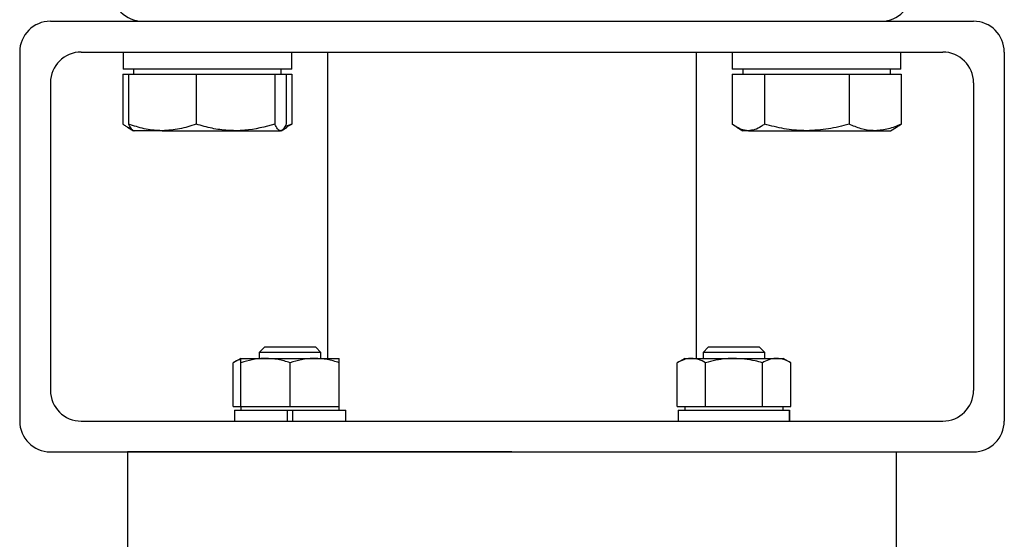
# Model space of a CAD drawing. Header units: millimetres. Extents: x 451 to 2954, y 78 to 2277.
# Tile 20 of 21: x 2678 to 2838, y 1254 to 1339. Entities that reach past the tile are written whole.
import ezdxf

# ---------------------------------------------------------------- set-up
doc = ezdxf.new("R2010")
doc.units = ezdxf.units.MM

msp = doc.modelspace()

# ---------------------------------------------------------------- linework, layer by layer
at = {"color": 7, "linetype": 'Continuous', "lineweight": 25}
for p, q in [((2683.23, 1338.48), (2698.23, 1338.48)), ((2698.23, 1338.48), (2818.23, 1338.48)), ((2818.23, 1338.48), (2833.23, 1338.48)), ((2678.23, 1333.48), (2678.23, 1273.48)), ((2688.23, 1333.48), (2828.23, 1333.48)), ((2695.04, 1333.48), (2695.04, 1330.68)), ((2722.42, 1333.48), (2722.42, 1330.68)), ((2722.44, 1330.68), (2722.44, 1333.48)), ((2728.23, 1333.48), (2728.23, 1283.68)), ((2788.23, 1283.68), (2788.23, 1333.48)), ((2794.03, 1333.48), (2794.03, 1330.68)), ((2821.43, 1330.68), (2821.43, 1333.48)), ((2838.23, 1333.48), (2838.23, 1273.48)), ((2695, 1329.88), (2695, 1321.76)), ((2695, 1329.88), (2695.92, 1329.88)), ((2722.42, 1330.68), (2695.04, 1330.68)), ((2695.92, 1329.88), (2695.92, 1321.76)), ((2695.92, 1329.88), (2701.41, 1329.88)), ((2696.74, 1330.68), (2696.74, 1329.88)), ((2701.41, 1329.88), (2706.9, 1329.88)), ((2706.9, 1329.88), (2706.9, 1321.76)), ((2706.9, 1329.88), (2713.31, 1329.88)), ((2713.31, 1329.88), (2719.71, 1329.88)), ((2719.71, 1329.88), (2719.71, 1321.76)), ((2719.71, 1329.88), (2720.63, 1329.88)), ((2720.63, 1329.88), (2721.55, 1329.88)), ((2720.74, 1329.88), (2720.74, 1330.68)), ((2721.55, 1329.88), (2722.47, 1329.88)), ((2721.55, 1329.88), (2721.55, 1321.76)), ((2722.44, 1330.68), (2722.42, 1330.68)), ((2722.47, 1329.88), (2722.47, 1321.76)), ((2794, 1329.88), (2794, 1321.76)), ((2794, 1329.88), (2796.64, 1329.88)), ((2821.43, 1330.68), (2794.03, 1330.68)), ((2795.73, 1330.68), (2795.73, 1329.88)), ((2796.64, 1329.88), (2799.27, 1329.88)), ((2799.27, 1329.88), (2799.27, 1321.76)), ((2799.27, 1329.88), (2806.14, 1329.88)), ((2806.14, 1329.88), (2813.01, 1329.88)), ((2813.01, 1329.88), (2813.01, 1321.76)), ((2813.01, 1329.88), (2817.24, 1329.88)), ((2817.24, 1329.88), (2821.47, 1329.88)), ((2819.73, 1329.88), (2819.73, 1330.68)), ((2821.47, 1329.88), (2821.47, 1321.76)), ((2683.23, 1328.48), (2683.23, 1278.48)), ((2833.23, 1328.48), (2833.23, 1278.48)), ((2722.47, 1321.76), (2721.29, 1321.31)), ((2721.7, 1321.37), (2722.47, 1321.76)), ((2695.76, 1321.25), (2696.74, 1320.68)), ((2701.41, 1320.68), (2696.74, 1320.68)), ((2701.41, 1320.68), (2713.31, 1320.68)), ((2713.31, 1320.68), (2720.63, 1320.68)), ((2720.74, 1320.68), (2721.71, 1321.25)), ((2794.75, 1321.25), (2795.73, 1320.68)), ((2796.64, 1320.68), (2795.73, 1320.68)), ((2796.64, 1320.68), (2806.14, 1320.68)), ((2806.14, 1320.68), (2817.24, 1320.68)), ((2817.24, 1320.68), (2819.73, 1320.68)), ((2819.73, 1320.68), (2820.71, 1321.25)), ((2718, 1285.48), (2717.17, 1284.66)), ((2722.17, 1285.48), (2718, 1285.48)), ((2726.34, 1285.48), (2722.17, 1285.48)), ((2727.17, 1284.66), (2726.34, 1285.48)), ((2790.12, 1285.48), (2789.3, 1284.66)), ((2798.47, 1285.48), (2790.12, 1285.48)), ((2799.3, 1284.66), (2798.47, 1285.48)), ((2714.17, 1283.68), (2712.93, 1282.97)), ((2714.17, 1283.68), (2718.17, 1283.68)), ((2717.17, 1284.66), (2717.17, 1283.68)), ((2722.17, 1284.66), (2717.17, 1284.66)), ((2718.17, 1283.68), (2726.17, 1283.68)), ((2727.17, 1284.66), (2722.17, 1284.66)), ((2726.17, 1283.68), (2730.17, 1283.68)), ((2727.17, 1283.68), (2727.17, 1284.66)), ((2786.3, 1283.68), (2785.06, 1282.97)), ((2786.3, 1283.68), (2787.37, 1283.68)), ((2787.37, 1283.68), (2794.3, 1283.68)), ((2789.3, 1284.66), (2789.3, 1283.68)), ((2799.3, 1284.66), (2789.3, 1284.66)), ((2794.3, 1283.68), (2801.22, 1283.68)), ((2799.3, 1283.68), (2799.3, 1284.66)), ((2801.22, 1283.68), (2802.3, 1283.68)), ((2803.53, 1282.97), (2802.3, 1283.68)), ((2712.93, 1275.88), (2712.93, 1282.97)), ((2714.17, 1275.88), (2714.17, 1282.97)), ((2722.17, 1275.88), (2722.17, 1282.97)), ((2730.17, 1275.88), (2730.17, 1282.97)), ((2785.06, 1275.88), (2785.06, 1282.97)), ((2789.68, 1275.88), (2789.68, 1282.97)), ((2798.92, 1275.88), (2798.92, 1282.97)), ((2803.53, 1275.88), (2803.53, 1282.97)), ((2712.93, 1275.88), (2714.17, 1275.88)), ((2713.12, 1275.28), (2713.12, 1273.48)), ((2713.12, 1275.28), (2721.72, 1275.28)), ((2714.17, 1275.88), (2714.17, 1275.28)), ((2714.17, 1275.88), (2718.17, 1275.88)), ((2718.17, 1275.88), (2722.17, 1275.88)), ((2721.72, 1275.28), (2722.62, 1275.28)), ((2721.72, 1275.28), (2721.72, 1273.48)), ((2722.17, 1275.88), (2726.17, 1275.88)), ((2722.62, 1275.28), (2731.22, 1275.28)), ((2722.62, 1273.48), (2722.62, 1275.28)), ((2726.17, 1275.88), (2730.17, 1275.88)), ((2730.17, 1275.28), (2730.17, 1275.88)), ((2731.22, 1273.48), (2731.22, 1275.28)), ((2785.06, 1275.88), (2787.37, 1275.88)), ((2785.25, 1275.28), (2785.25, 1273.48)), ((2785.25, 1275.28), (2803.34, 1275.28)), ((2786.3, 1275.88), (2786.3, 1275.28)), ((2787.37, 1275.88), (2789.68, 1275.88)), ((2789.68, 1275.88), (2794.3, 1275.88)), ((2794.3, 1275.88), (2798.92, 1275.88)), ((2798.92, 1275.88), (2801.22, 1275.88)), ((2801.22, 1275.88), (2803.53, 1275.88)), ((2802.3, 1275.28), (2802.3, 1275.88)), ((2803.34, 1275.28), (2803.34, 1273.48)), ((2803.34, 1275.28), (2803.35, 1275.28)), ((2803.35, 1273.48), (2803.35, 1275.28)), ((2688.23, 1273.48), (2828.23, 1273.48)), ((2683.23, 1268.48), (2833.23, 1268.48)), ((2695.73, 1268.48), (2695.73, 1252.48)), ((2820.73, 1252.48), (2820.73, 1268.48))]:
    msp.add_line(p, q, dxfattribs=at)
for centre, start, end in [((2698.23, 1343.48), 180, 270), ((2818.23, 1343.48), 270, 0), ((2683.23, 1333.48), 90, 180), ((2833.23, 1333.48), 0, 90), ((2688.23, 1328.48), 90, 180), ((2828.23, 1328.48), 0, 90), ((2688.23, 1278.48), 180, 270), ((2828.23, 1278.48), 270, 0), ((2683.23, 1273.48), 180, 270), ((2833.23, 1273.48), 270, 0)]:
    msp.add_arc(centre, 5, start, end, dxfattribs=at)
for points, knots in [([(2696.42, 1320.95), (2696.13, 1321.07), (2695.65, 1321.28), (2695.18, 1321.62), (2695, 1321.76)], [0, 0, 0, 0, 0.611163, 1, 1, 1, 1]), ([(2701.41, 1320.68), (2701.28, 1320.69), (2700.3, 1320.7), (2698.44, 1320.93), (2696.77, 1321.48), (2695.92, 1321.76)], [0, 0, 0, 0, 0.070099, 0.530789, 1, 1, 1, 1]), ([(2695.92, 1321.76), (2696.07, 1321.46), (2696.37, 1320.85), (2696.69, 1320.74), (2696.84, 1320.68)], [0, 0, 0, 0, 0.495458, 1, 1, 1, 1]), ([(2706.9, 1321.76), (2706.01, 1321.46), (2704.21, 1320.85), (2702.35, 1320.74), (2701.41, 1320.68)], [0, 0, 0, 0, 0.495458, 1, 1, 1, 1]), ([(2713.31, 1320.68), (2712.46, 1320.72), (2710.75, 1320.79), (2708.61, 1321.25), (2707.34, 1321.63), (2706.9, 1321.76)], [0, 0, 0, 0, 0.391368, 0.788636, 1, 1, 1, 1]), ([(2719.71, 1321.76), (2718.09, 1321.32), (2715.98, 1320.75), (2713.81, 1320.7), (2713.31, 1320.68)], [0, 0, 0, 0, 0.7676328, 1, 1, 1, 1]), ([(2720.63, 1320.68), (2720.61, 1320.69), (2720.44, 1320.7), (2720.13, 1320.93), (2719.85, 1321.48), (2719.71, 1321.76)], [0, 0, 0, 0, 0.0700986, 0.5307888, 1, 1, 1, 1]), ([(2721.55, 1321.76), (2721.4, 1321.46), (2721.1, 1320.85), (2720.79, 1320.74), (2720.63, 1320.68)], [0, 0, 0, 0, 0.495458, 1, 1, 1, 1]), ([(2796.64, 1320.68), (2796.43, 1320.7), (2795.54, 1320.75), (2794.67, 1321.32), (2794, 1321.76)], [0, 0, 0, 0, 0.2323672, 1, 1, 1, 1]), ([(2799.27, 1321.76), (2799.09, 1321.63), (2798.57, 1321.25), (2797.69, 1320.8), (2796.99, 1320.72), (2796.64, 1320.68)], [0, 0, 0, 0, 0.211364, 0.60308, 1, 1, 1, 1]), ([(2806.14, 1320.68), (2805.98, 1320.69), (2804.75, 1320.7), (2802.42, 1320.93), (2800.33, 1321.48), (2799.27, 1321.76)], [0, 0, 0, 0, 0.070099, 0.530789, 1, 1, 1, 1]), ([(2813.01, 1321.76), (2811.89, 1321.46), (2809.64, 1320.85), (2807.32, 1320.74), (2806.14, 1320.68)], [0, 0, 0, 0, 0.495458, 1, 1, 1, 1]), ([(2817.24, 1320.68), (2817.14, 1320.69), (2816.38, 1320.7), (2814.95, 1320.93), (2813.66, 1321.48), (2813.01, 1321.76)], [0, 0, 0, 0, 0.070099, 0.530789, 1, 1, 1, 1]), ([(2821.47, 1321.76), (2820.78, 1321.46), (2819.39, 1320.85), (2817.96, 1320.74), (2817.24, 1320.68)], [0, 0, 0, 0, 0.495458, 1, 1, 1, 1]), ([(2820.69, 1321.27), (2820.77, 1321.3), (2821.03, 1321.42), (2821.28, 1321.62), (2821.47, 1321.76)], [0, 0, 0, 0, 0.287454, 1, 1, 1, 1]), ([(2714.17, 1283.5), (2714.12, 1283.49), (2713.7, 1283.42), (2713.29, 1283.18), (2712.93, 1282.97)], [0, 0, 0, 0, 0.132215, 1, 1, 1, 1]), ([(2718.17, 1283.68), (2718.08, 1283.68), (2717.36, 1283.68), (2716.01, 1283.52), (2714.79, 1283.15), (2714.17, 1282.97)], [0, 0, 0, 0, 0.070086, 0.530782, 1, 1, 1, 1]), ([(2714.17, 1282.97), (2714.17, 1283.08), (2714.17, 1283.5), (2714.17, 1283.6), (2714.17, 1283.68)], [0, 0, 0, 0, 0.257551, 1, 1, 1, 1]), ([(2722.17, 1282.97), (2721.52, 1283.17), (2720.21, 1283.57), (2718.86, 1283.65), (2718.17, 1283.68)], [0, 0, 0, 0, 0.495458, 1, 1, 1, 1]), ([(2726.17, 1283.68), (2726.08, 1283.68), (2725.36, 1283.68), (2724.01, 1283.52), (2722.79, 1283.15), (2722.17, 1282.97)], [0, 0, 0, 0, 0.070086, 0.530782, 1, 1, 1, 1]), ([(2730.17, 1282.97), (2729.52, 1283.17), (2728.21, 1283.57), (2726.86, 1283.65), (2726.17, 1283.68)], [0, 0, 0, 0, 0.495458, 1, 1, 1, 1]), ([(2730.17, 1282.97), (2730.17, 1283.08), (2730.17, 1283.5), (2730.17, 1283.6), (2730.17, 1283.68)], [0, 0, 0, 0, 0.257551, 1, 1, 1, 1]), ([(2787.37, 1283.68), (2787.31, 1283.68), (2786.9, 1283.68), (2786.12, 1283.52), (2785.41, 1283.15), (2785.06, 1282.97)], [0, 0, 0, 0, 0.070086, 0.530782, 1, 1, 1, 1]), ([(2789.68, 1282.97), (2789.3, 1283.17), (2788.55, 1283.57), (2787.76, 1283.65), (2787.37, 1283.68)], [0, 0, 0, 0, 0.495458, 1, 1, 1, 1]), ([(2794.3, 1283.68), (2793.88, 1283.67), (2792.31, 1283.63), (2790.79, 1283.25), (2789.68, 1282.97)], [0, 0, 0, 0, 0.268634, 1, 1, 1, 1]), ([(2798.92, 1282.97), (2798.53, 1283.08), (2797.02, 1283.5), (2795.46, 1283.6), (2794.3, 1283.68)], [0, 0, 0, 0, 0.257551, 1, 1, 1, 1]), ([(2801.22, 1283.68), (2801.17, 1283.68), (2800.76, 1283.68), (2799.97, 1283.52), (2799.27, 1283.15), (2798.92, 1282.97)], [0, 0, 0, 0, 0.070086, 0.530782, 1, 1, 1, 1]), ([(2803.53, 1282.97), (2803.16, 1283.17), (2802.4, 1283.57), (2801.62, 1283.65), (2801.22, 1283.68)], [0, 0, 0, 0, 0.495458, 1, 1, 1, 1]), ([(2758.23, 1268.48), (2762.32, 1268.48), (2766.42, 1268.48), (2774.44, 1268.48), (2778.37, 1268.48), (2785.93, 1268.48), (2789.56, 1268.48), (2796.36, 1268.48), (2799.54, 1268.48), (2805.32, 1268.48), (2807.93, 1268.48), (2812.47, 1268.48), (2814.41, 1268.48), (2817.54, 1268.48), (2818.74, 1268.48), (2820.33, 1268.48), (2820.73, 1268.48), (2820.73, 1268.48)], [0, 0, 0, 0, 0.125, 0.125, 0.25, 0.25, 0.375, 0.375, 0.5, 0.5, 0.625, 0.625, 0.75, 0.75, 0.875, 0.875, 1, 1, 1, 1])]:
    msp.add_open_spline(points, degree=3, knots=knots, dxfattribs=at)
msp.add_open_spline([(2758.23, 1268.48), (2755.51, 1268.48), (2750.05, 1268.48), (2742.01, 1268.48), (2734.25, 1268.48), (2726.89, 1268.48), (2720.08, 1268.48), (2713.91, 1268.48), (2708.51, 1268.48), (2703.95, 1268.48), (2700.32, 1268.48), (2697.7, 1268.48), (2696.04, 1268.48), (2695.84, 1268.48), (2695.73, 1268.48)], degree=3, dxfattribs=at)

doc.saveas('drawing.dxf')
